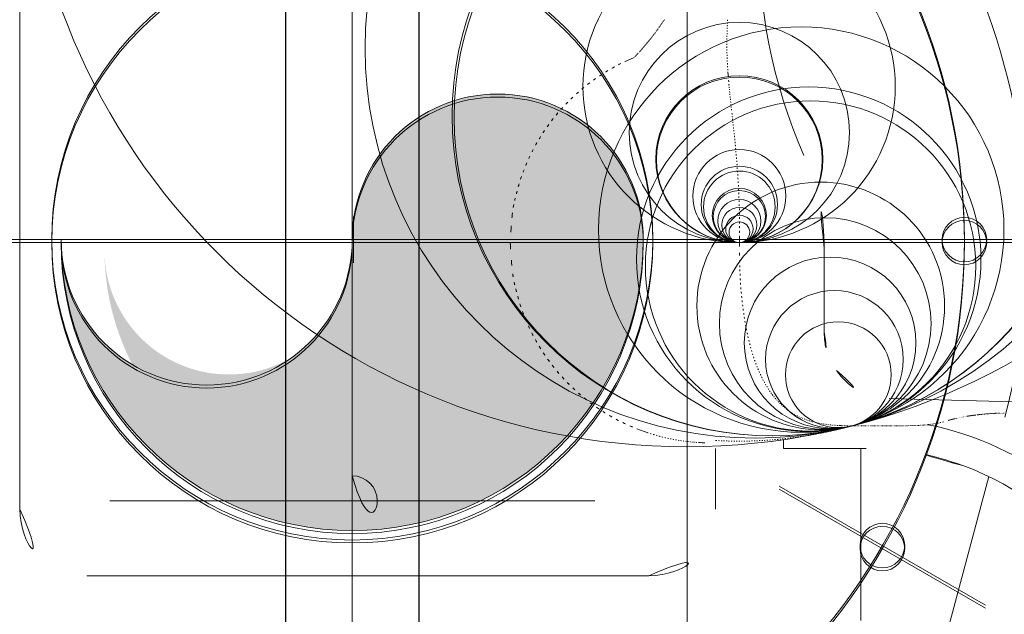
# Model space of a CAD drawing. Header units: millimetres. Extents: x 6612728327 to 6612744462, y 5733542327 to 5733552841.
# Tile 52 of 123: x 6612737365 to 6612737410, y 5733544356 to 5733544382. Entities that reach past the tile are written whole.
import ezdxf

# ---------------------------------------------------------------- set-up
doc = ezdxf.new("R2010")
doc.units = ezdxf.units.MM
doc.header["$MEASUREMENT"] = 0
doc.layers.add('_ATECHN-MEBLE', color=7, linetype='Continuous')
doc.layers.add('EQUIPMENT', color=7, linetype='Continuous')

msp = doc.modelspace()

# ---------------------------------------------------------------- hatches: boundary and pattern name
at = {"layer": '_ATECHN-MEBLE', "linetype": 'Continuous', "lineweight": 40}
for points in [[(6612737380.235228, 5733544372.351649, -1), (6612737367.160073, 5733544372.351649, 1), (6612737393.310383, 5733544372.351649, 1)], [(6612737380.285228, 5733544371.877675, -1), (6612737369.10597, 5733544371.877675, 1), (6612737391.464485, 5733544371.877675, 1)]]:
    msp.add_hatch(color=7, dxfattribs=at).paths.add_polyline_path(points)

# ---------------------------------------------------------------- linework, layer by layer
at = {"layer": '_ATECHN-MEBLE', "color": 7, "lineweight": 18}
for p, q in [((6612737380.235228, 5733544212.248565), (6612737380.235228, 5733544708.737792)), ((6612737380.235228, 5733544194.921864), (6612737380.235228, 5733544436.041967)), ((6612737380.235228, 5733544194.788548), (6612737380.235228, 5733544435.908651)), ((6612737380.235228, 5733544254.158695), (6612737380.235228, 5733544422.35165)), ((6612737380.235228, 5733544254.025379), (6612737380.235228, 5733544422.218333)), ((6612737395.285228, 5733544412.35165), (6612737395.285228, 5733544342.351649)), ((6612737365.309525, 5733544360.242071), (6612737365.309525, 5733544384.194063)), ((6612737392.899905, 5733544380.533813), (6612737392.598391, 5733544380.40272)), ((6612737397.121069, 5733544379.748849), (6612737397.110466, 5733544379.881844)), ((6612737380.235228, 5733544370.081339), (6612737380.235228, 5733544374.621961)), ((6612737380.235228, 5733544370.081339), (6612737380.235228, 5733544374.621961)), ((6612737380.235228, 5733544369.948023), (6612737380.235228, 5733544374.488645)), ((6612737380.235228, 5733544369.948023), (6612737380.235228, 5733544374.488645)), ((6612737380.285228, 5733544371.309106), (6612737380.285228, 5733544373.394194)), ((6612737263.523328, 5733544372.351649), (6612737496.947128, 5733544372.351649)), ((6612737263.523328, 5733544372.218333), (6612737496.947128, 5733544372.218333)), ((6612737303.182075, 5733544372.351649), (6612737457.288382, 5733544372.351649)), ((6612737303.182075, 5733544372.218333), (6612737457.288382, 5733544372.218333)), ((6612737377.964917, 5733544372.351649), (6612737382.505539, 5733544372.351649)), ((6612737377.964917, 5733544372.351649), (6612737382.505539, 5733544372.351649)), ((6612737377.964917, 5733544372.218333), (6612737382.505539, 5733544372.218333)), ((6612737377.964917, 5733544372.218333), (6612737382.505539, 5733544372.218333)), ((6612737379.242684, 5733544372.351649), (6612737381.327772, 5733544372.351649)), ((6612737397.624422, 5733544372.214787), (6612737397.624786, 5733544372.214787)), ((6612737397.632473, 5733544372.214894), (6612737397.635415, 5733544372.440039)), ((6612737401.435106, 5733544368.204129), (6612737401.435188, 5733544371.967329)), ((6612737404.356617, 5733544365.205158), (6612737404.357779, 5733544365.205127)), ((6612737404.357779, 5733544365.205127), (6612737415.138031, 5733544364.922914)), ((6612737393.343833, 5733544363.726563), (6612737393.022005, 5733544363.847038)), ((6612737402.179253, 5733544363.989677), (6612737402.099943, 5733544363.993975)), ((6612737402.661103, 5733544363.973466), (6612737402.553612, 5733544363.946379)), ((6612737402.661103, 5733544363.973466), (6612737402.643943, 5733544363.973957)), ((6612737402.653516, 5733544363.973619), (6612737402.65398, 5733544363.973738)), ((6612737402.66096, 5733544363.975522), (6612737402.72358, 5733544363.975441)), ((6612737404.654496, 5733544363.986933), (6612737404.711845, 5733544363.986966)), ((6612737393.343833, 5733544363.726563), (6612737393.47944, 5733544363.680067)), ((6612737399.615217, 5733544362.960178), (6612737399.615217, 5733544363.362767)), ((6612737396.559468, 5733544362.960175), (6612737396.559469, 5733544360.242073)), ((6612737403.315207, 5733544362.960178), (6612737399.615217, 5733544362.960178)), ((6612737403.085228, 5733544355.230942), (6612737403.085228, 5733544362.960178)), ((6612737395.235228, 5733544310.855398), (6612737408.838958, 5733544361.701509)), ((6612737399.420713, 5733544361.274904), (6612737408.68199, 5733544355.927904)), ((6612737399.420713, 5733544361.141588), (6612737408.68199, 5733544355.794588)), ((6612737369.34451, 5733544360.613686), (6612737391.125946, 5733544360.613686)), ((6612737368.309525, 5733544357.242071), (6612737393.559469, 5733544357.242071))]:
    msp.add_line(p, q, dxfattribs=at)
at = {"layer": '_ATECHN-MEBLE', "color": 7, "lineweight": 18, "flags": 128}
msp.add_lwpolyline([(6612737380.235228, 5733544361.738935, -1), (6612737380.235228, 5733544359.488436, -1)], format="xyb", close=True, dxfattribs=at)
at = {"layer": '_ATECHN-MEBLE', "color": 7, "lineweight": 18}
for centre, radius in [((6612737395.256276, 5733544392.914816), 29.871594), ((6612737380.235228, 5733544372.351649), 27.5), ((6612737380.235228, 5733544372.218333), 27.5), ((6612737398.330645, 5733544380.948118), 17.516301), ((6612737399.09782, 5733544377.903115), 14.376155), ((6612737399.119619, 5733544377.83729), 14.306983), ((6612737397.614131, 5733544379.228403), 7.013627), ((6612737380.235228, 5733544372.351649), 13.5), ((6612737380.235228, 5733544372.218333), 13.5), ((6612737400.405079, 5733544372.797883), 9.106211), ((6612737397.625598, 5733544377.160858), 4.94607), ((6612737397.625395, 5733544375.96438), 3.749593), ((6612737397.625463, 5733544375.934813), 3.720025), ((6612737400.740577, 5733544371.471081), 7.737653), ((6612737400.82279, 5733544371.162778), 7.418594), ((6612737397.625466, 5733544374.305363), 2.090575), ((6612737397.62557, 5733544373.929061), 1.714273), ((6612737397.625562, 5733544373.822235), 1.607448), ((6612737401.280773, 5733544369.366725), 5.56507), ((6612737397.62414, 5733544373.431346), 1.216563), ((6612737397.625801, 5733544373.3851), 1.170312), ((6612737397.626119, 5733544373.183931), 0.969144), ((6612737397.626238, 5733544373.006141), 0.791353), ((6612737401.481724, 5733544368.579533), 4.752633), ((6612737397.626633, 5733544372.828794), 0.614006), ((6612737397.627144, 5733544372.678751), 0.463962), ((6612737407.735229, 5733544372.351649), 1), ((6612737407.735229, 5733544372.218333), 1), ((6612737401.70134, 5733544367.710244), 3.856035), ((6612737401.893669, 5733544366.96834), 3.089611), ((6612737402.06934, 5733544366.275419), 2.374771), ((6612737404.050926, 5733544358.601649), 1), ((6612737404.050926, 5733544358.468333), 1)]:
    msp.add_circle(centre, radius, dxfattribs=at)
for centre, radius, start, end in [((6612737380.235228, 5733544372.218333), 30.35, 345.0215939, 138.8411125), ((6612737422.192183, 5733544385.695393), 23.682323, 153.1241169, 203.8139129), ((6612737383.156608, 5733544389.620838), 13.336598, 324.3198474, 324.496051), ((6612737383.041669, 5733544389.702109), 13.477366, 324.4987823, 324.6735892), ((6612737382.924028, 5733544389.786298), 13.622026, 324.6708581, 324.8441423), ((6612737382.791457, 5733544389.879408), 13.784028, 324.8449037, 325.016664), ((6612737382.648343, 5733544389.980381), 13.959175, 325.0139334, 325.1838579), ((6612737382.476274, 5733544390.099653), 14.168539, 325.185067, 325.3531592), ((6612737382.31614, 5733544390.211595), 14.363918, 325.34877, 325.5145814), ((6612737382.145243, 5733544390.328621), 14.571044, 325.5157916, 325.6796328), ((6612737381.982652, 5733544390.440655), 14.768494, 325.6761441, 325.8381578), ((6612737381.804642, 5733544390.560798), 14.983253, 325.8401278, 326.000317), ((6612737381.640885, 5733544390.672709), 15.181593, 325.9956183, 326.1538375), ((6612737381.467667, 5733544390.787877), 15.389603, 326.1565658, 326.3129634), ((6612737431.644615, 5733544380.626263), 34.586263, 177.749836, 177.9516077), ((6612737442.921414, 5733544380.217243), 45.870438, 177.6393739, 177.7924877), ((6612737461.511481, 5733544379.503546), 64.474148, 177.57647707, 177.68639331), ((6612737384.348766, 5733544388.72993), 11.848216, 321.9116107, 322.10508), ((6612737384.27485, 5733544388.788771), 11.942688, 322.1003836, 322.292415), ((6612737384.189479, 5733544388.853609), 12.049885, 322.2966798, 322.4876115), ((6612737384.10771, 5733544388.917594), 12.153709, 322.4829138, 322.6727469), ((6612737384.023419, 5733544388.980886), 12.259114, 322.6762447, 322.8649806), ((6612737383.941908, 5733544389.043718), 12.362028, 322.8610475, 323.0483584), ((6612737383.857328, 5733544389.106268), 12.467219, 323.0518556, 323.2384017), ((6612737383.773991, 5733544389.169765), 12.571986, 323.2337024, 323.4183907), ((6612737383.685485, 5733544389.234488), 12.68163, 323.422326, 323.6056), ((6612737383.591727, 5733544389.304726), 12.798775, 323.6016642, 323.7838512), ((6612737383.482905, 5733544389.383373), 12.93304, 323.7876696, 323.9683281), ((6612737383.377539, 5733544389.461335), 13.064108, 323.9640697, 324.1428811), ((6612737383.264888, 5733544389.541868), 13.202583, 324.1463757, 324.3241039), ((6612737415.425188, 5733544381.068609), 18.360774, 178.6502362, 179.0256908), ((6612737417.829326, 5733544381.024085), 20.765297, 178.3523274, 178.6841173), ((6612737420.750632, 5733544380.959772), 23.687253, 178.1085053, 178.3998929), ((6612737425.425749, 5733544380.824821), 28.364283, 177.9034755, 178.1478798), ((6612737385.027433, 5733544388.178728), 10.973844, 318.9085012, 319.1114379), ((6612737385.005628, 5733544388.196514), 11.001972, 319.1157048, 319.3183392), ((6612737384.979259, 5733544388.219759), 11.037121, 319.3160275, 319.5183065), ((6612737384.951454, 5733544388.242267), 11.072882, 319.5233442, 319.7256833), ((6612737384.920832, 5733544388.269127), 11.113609, 319.7218326, 319.923818), ((6612737384.890228, 5733544388.293687), 11.152838, 319.9280856, 320.1297846), ((6612737384.853292, 5733544388.32551), 11.201588, 320.125517, 320.3265166), ((6612737384.81214, 5733544388.358581), 11.254375, 320.3307842, 320.5310137), ((6612737384.763503, 5733544388.399405), 11.317871, 320.5279371, 320.7274707), ((6612737384.707084, 5733544388.444508), 11.390098, 320.7317382, 320.9302343), ((6612737384.651107, 5733544388.490795), 11.462731, 320.92708, 321.1248884), ((6612737384.594012, 5733544388.536103), 11.535616, 321.1276189, 321.3246606), ((6612737384.536412, 5733544388.583055), 11.609925, 321.3215033, 321.5175204), ((6612737384.477012, 5733544388.628979), 11.685001, 321.5225547, 321.7178048), ((6612737384.41497, 5733544388.679159), 11.76479, 321.7131098, 321.907682), ((6612737412.777024, 5733544381.077613), 15.712659, 179.773784, 180.2163806), ((6612737412.243626, 5733544381.073935), 15.179251, 180.2103701, 180.6710157), ((6612737413.335916, 5733544381.082736), 16.271527, 179.3743402, 179.8000117), ((6612737414.16402, 5733544381.077682), 17.099638, 178.9841599, 179.3874593), ((6612737385.105191, 5733544388.115417), 10.873743, 315.8589376, 316.0591161), ((6612737385.112545, 5733544388.108908), 10.86393, 316.0567982, 316.2573558), ((6612737385.123789, 5733544388.096912), 10.847514, 316.2623859, 316.4633537), ((6612737385.129159, 5733544388.092263), 10.840418, 316.4618087, 316.663193), ((6612737385.135721, 5733544388.084515), 10.830328, 316.6689749, 316.8711544), ((6612737385.136923, 5733544388.084428), 10.829391, 316.8668939, 317.0691002), ((6612737385.13992, 5733544388.080043), 10.824211, 317.0752782, 317.2778853), ((6612737385.136731, 5733544388.083801), 10.829103, 317.2747968, 317.4778049), ((6612737385.134446, 5733544388.08437), 10.831171, 317.4836117, 317.6870557), ((6612737385.124881, 5733544388.094094), 10.844791, 317.6831962, 317.8862726), ((6612737385.114137, 5733544388.102264), 10.85824, 317.8920803, 318.0956013), ((6612737385.100483, 5733544388.115213), 10.877051, 318.0928798, 318.2960352), ((6612737385.089098, 5733544388.124307), 10.8916, 318.3003005, 318.5035002), ((6612737385.070885, 5733544388.14109), 10.916362, 318.5011862, 318.7040227), ((6612737385.05044, 5733544388.157727), 10.942702, 318.7094706, 318.9123559), ((6612737412.127209, 5733544381.067518), 15.062768, 180.6518862, 181.1191251), ((6612737412.262991, 5733544381.07289), 15.198629, 181.1295157, 181.5962837), ((6612737412.498529, 5733544381.078031), 15.434219, 181.5908217, 182.0544186), ((6612737396.36915, 5733544372.148357), 9.074887, 118.7086227, 120.7924563), ((6612737396.355896, 5733544372.183224), 9.037941, 116.6525334, 118.7411553), ((6612737396.337631, 5733544372.202337), 9.012669, 114.5121943, 116.6031721), ((6612737385.093527, 5733544388.128334), 10.891109, 315.7878412, 315.8527564), ((6612737412.772175, 5733544381.092304), 15.708202, 182.0708201, 182.530187), ((6612737413.08725, 5733544381.105386), 16.023546, 182.5274335, 182.9825753), ((6612737413.394156, 5733544381.125728), 16.331095, 182.9979111, 183.4488588), ((6612737413.935302, 5733544381.158432), 16.873229, 183.4494043, 183.8912758), ((6612737396.361879, 5733544372.167201), 9.054773, 122.9033539, 124.9912144), ((6612737396.367769, 5733544372.16838), 9.056985, 120.8498061, 122.9385162), ((6612737414.635691, 5733544381.213136), 17.575717, 183.9142835, 184.3443503), ((6612737439.613628, 5733544382.717438), 42.590929, 183.9958823, 184.3153079), ((6612737396.349159, 5733544372.189588), 9.028936, 127.0960052, 129.1824124), ((6612737396.367735, 5733544372.173579), 9.05291, 125.0448867, 127.1287898), ((6612737413.969555, 5733544380.709963), 16.868656, 184.070395, 184.69131), ((6612737420.184535, 5733544381.228975), 23.105265, 184.7137721, 185.0132188), ((6612737386.772805, 5733544372.351649), 6.537577, 0, 180), ((6612737396.363264, 5733544372.176859), 9.04753, 131.2812258, 133.3607746), ((6612737396.362614, 5733544372.185474), 9.040627, 129.2321616, 131.3141737), ((6612737615.698235, 5733544399.76949), 219.495579, 185.374747, 185.39948356), ((6612737434.467861, 5733544382.638135), 37.457309, 185.3978002, 185.5608569), ((6612737428.567484, 5733544382.012224), 31.524089, 185.4680997, 185.6761766), ((6612737444.231021, 5733544383.597415), 47.267618, 185.7102125, 185.8474978), ((6612737463.280537, 5733544385.611142), 66.4232, 185.90132445, 185.99859527), ((6612737386.772805, 5733544372.218333), 6.537577, 0, 180), ((6612737396.361786, 5733544372.183582), 9.041449, 135.4636543, 137.5443326), ((6612737396.367378, 5733544372.184911), 9.044504, 133.4148891, 135.494563), ((6612737470.868909, 5733544386.43716), 74.056351, 186.02056066, 186.1090227), ((6612737486.745144, 5733544388.151596), 90.02488, 186.11891864, 186.19253638), ((6612737534.362083, 5733544393.376174), 137.927562, 186.21673306, 186.2651267), ((6612737396.368353, 5733544372.182803), 9.046646, 139.6489319, 141.7310321), ((6612737396.368107, 5733544372.18939), 9.042195, 137.5984744, 139.6799279), ((6612737630.038858, 5733544403.968786), 234.188895, 186.28654815, 186.31569307), ((6612738075.642246, 5733544453.522479), 682.539125, 186.335485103, 186.345381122), ((6612736296.402127, 5733544255.330097), 1107.705464, 6.356363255, 6.362397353), ((6612737108.59024, 5733544345.717331), 290.503315, 6.34978607, 6.3739831), ((6612737396.372323, 5733544372.18555), 9.047913, 143.8443937, 145.9310578), ((6612737396.376946, 5733544372.18724), 9.05065, 141.7866726, 143.869863), ((6612737217.982568, 5733544357.837948), 180.441576, 6.32667526, 6.36625925), ((6612737269.636997, 5733544363.532196), 128.474249, 6.28600502, 6.34151926), ((6612737294.109662, 5733544366.198235), 103.856816, 6.23212022, 6.30193527), ((6612737311.911103, 5733544368.122384), 85.9517, 6.1601323, 6.24533467), ((6612737396.364044, 5733544372.202147), 9.031762, 145.989255, 148.0843927), ((6612737322.168732, 5733544369.209194), 75.636679, 6.07716159, 6.1755195), ((6612737330.739313, 5733544370.108904), 67.019014, 5.9765729, 6.0881442), ((6612737335.961145, 5733544370.640508), 61.770215, 5.86728908, 5.99032971), ((6612737396.440058, 5733544372.160651), 9.118585, 150.1946639, 152.2785387), ((6612737396.385916, 5733544372.181483), 9.061254, 148.0463394, 150.1386144), ((6612737340.600311, 5733544371.109061), 57.107455, 5.7409317, 5.8754982), ((6612737343.756157, 5733544371.414337), 53.936902, 5.6097357, 5.7536002), ((6612737346.98672, 5733544371.725542), 50.69139, 5.4609245, 5.6163147), ((6612737396.387215, 5733544372.189317), 9.058472, 152.283425, 154.3899693), ((6612737349.017963, 5733544371.909448), 48.651866, 5.3089026, 5.472995), ((6612737351.080361, 5733544372.097016), 46.58096, 5.1404571, 5.3138498), ((6612737352.440938, 5733544372.210378), 45.215699, 4.9704271, 5.1519836), ((6612737354.016046, 5733544372.344668), 43.63488, 4.7834263, 4.9736933), ((6612737391.435103, 5733544371.967328), 10.000085, 0, 24.6197772), ((6612737396.465488, 5733544372.150613), 9.145196, 156.480911, 158.5766571), ((6612737396.246104, 5733544372.268127), 8.897166, 154.4547373, 156.6113496), ((6612737355.04359, 5733544372.422136), 42.604456, 4.5964709, 4.794362), ((6612737356.320312, 5733544372.522249), 41.323818, 4.3925449, 4.6002835), ((6612737356.872787, 5733544372.557031), 40.770302, 4.1898341, 4.4035248), ((6612737396.984356, 5733544371.954566), 9.699824, 158.618161, 160.5847584), ((6612737357.466334, 5733544372.600171), 40.175189, 3.970149, 4.190379), ((6612737357.95227, 5733544372.626664), 39.688586, 3.7538117, 3.9805437), ((6612737395.059647, 5733544372.636665), 7.657337, 163.1402384, 165.7240167), ((6612737396.268188, 5733544372.254695), 8.924728, 160.8735208, 163.0436225), ((6612737358.941416, 5733544372.690136), 38.697406, 3.5194816, 3.7560285), ((6612737359.328555, 5733544372.705876), 38.310032, 3.2884902, 3.5315472), ((6612737359.84338, 5733544372.734653), 37.794404, 3.0389505, 3.2895813), ((6612737396.737879, 5733544372.041736), 9.431854, 164.7351528, 166.7059158), ((6612737359.94407, 5733544372.733287), 37.693929, 2.7921965, 3.0488011), ((6612737360.28583, 5733544372.749788), 37.35177, 2.5285252, 2.7927423), ((6612737360.66567, 5733544372.759017), 36.971893, 2.2676788, 2.5400128), ((6612737395.172296, 5733544372.544798), 7.802944, 169.8147946, 172.5780622), ((6612737411.661533, 5733544368.458832), 24.77954, 166.5784186, 167.2571786), ((6612737361.704148, 5733544372.79696), 35.932728, 1.9860629, 2.2725927), ((6612737361.910304, 5733544372.795004), 35.726765, 1.7067082, 2.0008262), ((6612737394.332408, 5733544372.633204), 6.958704, 172.4066565, 177.1853738), ((6612737362.109667, 5733544372.800279), 35.527334, 1.4044289, 1.7078005), ((6612737362.060946, 5733544372.791658), 35.576251, 1.1071062, 1.4164463), ((6612737362.440726, 5733544372.798285), 35.196414, 0.7868604, 1.1081988), ((6612737363.16991, 5733544372.797436), 34.467312, 0.4693762, 0.8054443), ((6612737364.841038, 5733544372.803245), 32.796194, 0.1207583, 0.4830361), ((6612737406.014685, 5733544371.434009), 18.696193, 175.272524, 177.6060033), ((6612737358.861901, 5733544372.83033), 38.775478, 359.4235207, 359.74701), ((6612737363.245927, 5733544372.791148), 34.391328, 359.7803409, 0.1355115), ((6612737380.235228, 5733544372.351649), 13.075155, 180, 0), ((6612737380.235228, 5733544372.218333), 13.075155, 180, 0), ((6612737373.697651, 5733544372.351649), 6.537577, 180, 0), ((6612737373.697651, 5733544372.218333), 6.537577, 180, 0), ((6612737406.009434, 5733544373.031087), 18.692442, 182.5022747, 184.9407949), ((6612737442.867817, 5733544371.897878), 45.235115, 179.5983815, 180.1753997), ((6612737414.706226, 5733544371.67329), 17.073529, 179.7114908, 180.881404), ((6612737394.335587, 5733544371.778201), 6.958301, 182.9415642, 187.9358324), ((6612737416.333254, 5733544371.682056), 18.700506, 180.8316695, 181.5290549), ((6612737450.338819, 5733544373.151417), 52.736159, 182.1391561, 182.3327376), ((6612737419.436038, 5733544371.879797), 21.807233, 182.2988434, 182.8140805), ((6612737395.180086, 5733544371.87148), 7.807629, 187.758177, 190.644125), ((6612737411.558938, 5733544376.121885), 24.716601, 193.3154223, 194.0268342), ((6612737415.111961, 5733544371.589302), 17.474282, 182.5586211, 183.2408737), ((6612737417.222814, 5733544371.712535), 19.588726, 183.2518154, 183.8441701), ((6612737418.183273, 5733544371.798625), 20.552807, 183.9038885, 184.4561193), ((6612737396.722141, 5733544372.392223), 9.418248, 193.8911284, 195.9541024), ((6612737416.510441, 5733544371.667669), 18.874858, 184.454485, 185.0543296), ((6612737415.515486, 5733544371.564083), 17.874652, 185.0044141, 185.6355078), ((6612737395.072765, 5733544371.777251), 7.664608, 194.9230049, 197.621415), ((6612737415.197316, 5733544371.533504), 17.555017, 185.6382804, 186.2733336), ((6612737414.651479, 5733544371.468063), 17.005298, 186.2552307, 186.903189), ((6612737396.291423, 5733544372.181628), 8.948514, 197.7268317, 199.9904358), ((6612737396.980999, 5733544372.486592), 9.700931, 200.2907039, 202.3461935), ((6612737413.865182, 5733544371.371901), 16.213144, 186.8998686, 187.5713174), ((6612737413.17766, 5733544371.271531), 15.518393, 187.538784, 188.2316417), ((6612737412.610706, 5733544371.189322), 14.945511, 188.2311009, 188.9405839), ((6612737396.456665, 5733544372.278223), 9.136753, 202.3875951, 204.5764998), ((6612737411.98515, 5733544371.083537), 14.311117, 188.9112964, 189.6415326), ((6612737411.330832, 5733544370.971341), 13.647251, 189.6371315, 190.3906673), ((6612737396.246613, 5733544372.159442), 8.896352, 204.4437287, 206.6923651), ((6612737410.69042, 5733544370.845671), 12.994677, 190.3550876, 191.1337597), ((6612737410.092286, 5733544370.726911), 12.384868, 191.1292596, 191.9323341), ((6612737409.505725, 5733544370.595082), 11.783727, 191.8949337, 192.7237367), ((6612737404.435097, 5733544368.204126), 2.999991, 180, 215.3201869), ((6612737396.383317, 5733544372.240242), 9.054791, 206.7607868, 208.9592862), ((6612737396.433494, 5733544372.268678), 9.112461, 208.963213, 211.1388068), ((6612737408.967427, 5733544370.472638), 11.23168, 192.7193524, 193.5733283), ((6612737408.410305, 5733544370.330523), 10.656768, 193.5334363, 194.4163279), ((6612737396.382526, 5733544372.248653), 9.058487, 211.1973746, 213.3815146), ((6612737407.868528, 5733544370.189795), 10.097014, 194.4083748, 195.3214451), ((6612737407.352133, 5733544370.040513), 9.559529, 195.2766364, 196.2219776), ((6612737406.895486, 5733544369.906634), 9.083663, 196.2157483, 197.1900653), ((6612737396.363472, 5733544372.228748), 9.031627, 213.3424132, 215.5294203), ((6612737396.370569, 5733544372.245479), 9.04713, 215.5897636, 217.7687848), ((6612737406.437446, 5733544369.757699), 8.602069, 197.1439068, 198.1512248), ((6612737406.013643, 5733544369.617702), 8.155744, 198.1443133, 199.1836752), ((6612737405.593775, 5733544369.464499), 7.708851, 199.1333904, 200.2098015), ((6612737396.375296, 5733544372.243624), 9.049731, 217.7411328, 219.9171593), ((6612737396.365858, 5733544372.247579), 9.045035, 219.9741779, 222.1493066), ((6612737405.209311, 5733544369.321738), 7.298739, 200.2004646, 201.311419), ((6612737404.842347, 5733544369.171738), 6.902356, 201.2584556, 202.4069731), ((6612737404.524118, 5733544369.039743), 6.55784, 202.4010884, 203.5817267), ((6612737404.205648, 5733544368.894457), 6.207845, 203.5286317, 204.7488843), ((6612737404.435097, 5733544368.204126), 2.999994, 215.3201869, 268.5010163), ((6612737396.367388, 5733544372.242034), 9.042449, 222.1168145, 224.2913737), ((6612737403.915529, 5733544368.759903), 5.888044, 204.7417859, 205.9978719), ((6612737403.637601, 5733544368.618175), 5.576116, 205.9406886, 207.2373115), ((6612737403.397447, 5733544368.494064), 5.305788, 207.2324246, 208.5636239), ((6612737403.166022, 5733544368.362386), 5.039574, 208.5068894, 209.8765673), ((6612737396.361532, 5733544372.248757), 9.042957, 224.3477894, 226.5221027), ((6612737396.365456, 5733544372.245306), 9.043154, 226.4888657, 228.6630029), ((6612737402.967491, 5733544368.248275), 4.810585, 209.8758213, 211.2780608), ((6612737402.77317, 5733544368.124973), 4.580492, 211.2216455, 212.6622102), ((6612737402.604005, 5733544368.016659), 4.379621, 212.6634251, 214.1354725), ((6612737402.445097, 5733544367.903985), 4.184866, 214.0792452, 215.5870322), ((6612737396.357716, 5733544372.249559), 9.04124, 228.7175925, 230.8937102), ((6612737396.363748, 5733544372.248296), 9.044066, 230.8591476, 233.0366649), ((6612737402.315601, 5733544367.812023), 4.02604, 215.5952264, 217.1280244), ((6612737402.190727, 5733544367.713165), 3.86681, 217.0768808, 218.6403516), ((6612737402.087549, 5733544367.63188), 3.735464, 218.6547735, 220.2394065), ((6612737401.989798, 5733544367.54525), 3.604884, 220.1921108, 221.8022526), ((6612737401.912383, 5733544367.477713), 3.502158, 221.8227632, 223.4481261), ((6612737401.84067, 5733544367.40647), 3.401102, 223.4079371, 225.0513877), ((6612737396.351541, 5733544372.245817), 9.034749, 233.0889027, 235.2722234), ((6612737396.370594, 5733544372.263695), 9.060298, 235.237665, 237.4176673), ((6612737396.366859, 5733544372.274902), 9.067735, 237.4754169, 239.6565211), ((6612737401.78826, 5733544367.356449), 3.328674, 225.0815248, 226.7300638), ((6612737401.738968, 5733544367.301421), 3.254821, 226.6979744, 228.3567953), ((6612737401.704676, 5733544367.26613), 3.205662, 228.3955021, 230.0521975), ((6612737401.67378, 5733544367.227105), 3.155907, 230.0273616, 231.685549), ((6612737401.657057, 5733544367.210203), 3.132278, 231.7337634, 233.3805808), ((6612737401.642832, 5733544367.189697), 3.107334, 233.365279, 235.0033243), ((6612737401.64079, 5733544367.192182), 3.1082, 235.0606223, 236.6777443), ((6612737396.359674, 5733544372.250896), 9.043389, 239.6188421, 241.8048273), ((6612737396.358606, 5733544372.268768), 9.058642, 241.8642254, 244.0417156), ((6612737401.640312, 5733544367.190981), 3.106934, 236.6733476, 238.2728647), ((6612737401.650197, 5733544367.213682), 3.131444, 238.3376211, 239.9077731), ((6612737401.660692, 5733544367.23221), 3.152736, 239.9114316, 241.4569158), ((6612737401.679979, 5733544367.275929), 3.200361, 241.5278235, 243.0363874), ((6612737401.70008, 5733544367.316941), 3.246028, 243.0481183, 244.524392), ((6612737401.72859, 5733544367.387123), 3.321652, 244.6013758, 246.0331836), ((6612737401.756389, 5733544367.452494), 3.392679, 246.0529899, 247.4462934), ((6612737401.790765, 5733544367.5479), 3.493977, 247.5261543, 248.8716319), ((6612737401.82403, 5733544367.63824), 3.590234, 248.8961899, 250.1995196), ((6612737401.86306, 5733544367.762134), 3.720028, 250.2802358, 251.5327392), ((6612737401.901703, 5733544367.884004), 3.847864, 251.5621137, 252.7686359), ((6612737401.946875, 5733544368.04912), 4.018954, 252.8505498, 254.0021402), ((6612737401.988831, 5733544368.204222), 4.179613, 254.0350145, 255.1398227), ((6612737404.369043, 5733544373.396312), 9.545609, 284.4265339, 285.3191927), ((6612737409.642981, 5733544354.917829), 9.672282, 105.7588059, 106.0467964), ((6612737408.26803, 5733544359.841038), 4.56072, 105.4432672, 105.9319609), ((6612737408.639619, 5733544358.485826), 5.965949, 105.1492554, 105.4172935), ((6612737410.649993, 5733544350.846601), 13.865191, 104.8194888, 104.9184996), ((6612737408.936193, 5733544357.331244), 7.157903, 104.6217475, 104.8347295), ((6612737408.678698, 5733544358.355598), 6.101731, 104.4417748, 104.7098828), ((6612737408.826001, 5733544357.782846), 6.693121, 104.1958033, 104.4400511), ((6612737408.936295, 5733544357.338514), 7.150934, 103.9502347, 104.1795032), ((6612737408.960579, 5733544357.234284), 7.257944, 103.7099649, 103.9379095), ((6612737409.010843, 5733544357.028996), 7.469297, 103.4867857, 103.7110265), ((6612737409.100142, 5733544356.64873), 7.859902, 103.258698, 103.4732688), ((6612737409.156841, 5733544356.405673), 8.109484, 103.04491, 103.2548497), ((6612737409.166604, 5733544356.359473), 8.156695, 102.8285824, 103.0388079), ((6612737409.177462, 5733544356.313856), 8.203585, 102.6212641, 102.8313676), ((6612737409.183063, 5733544356.285566), 8.232415, 102.4052946, 102.6162265), ((6612737409.17989, 5733544356.302567), 8.21513, 102.1971488, 102.4091476), ((6612737409.161115, 5733544356.387276), 8.128367, 101.9792748, 102.1938289), ((6612737409.16745, 5733544356.360507), 8.155868, 101.7693365, 101.9837778), ((6612737409.204271, 5733544356.177444), 8.342593, 101.5511518, 101.7604433), ((6612737409.239598, 5733544356.003613), 8.519976, 101.3448668, 101.5500811), ((6612737409.280729, 5733544355.790348), 8.737165, 101.1348319, 101.3342579), ((6612737409.310548, 5733544355.638244), 8.892165, 100.9377612, 101.1337597), ((6612737409.330056, 5733544355.530803), 9.001356, 100.7358611, 100.9299394), ((6612737409.345662, 5733544355.44925), 9.084388, 100.5445682, 100.736398), ((6612737409.359951, 5733544355.366637), 9.168221, 100.3479035, 100.5379219), ((6612737409.368891, 5733544355.318588), 9.217094, 100.1596933, 100.348441), ((6612737409.374513, 5733544355.281744), 9.254352, 99.9660078, 100.1535842), ((6612737409.377364, 5733544355.267756), 9.268622, 99.7813115, 99.9681605), ((6612737409.38136, 5733544355.238514), 9.298119, 99.5895222, 99.7752027), ((6612737409.389593, 5733544355.191355), 9.34599, 99.4066278, 99.5911385), ((6612737409.411163, 5733544355.053856), 9.485166, 99.218432, 99.3994413), ((6612737409.433791, 5733544354.913853), 9.626986, 99.0402064, 99.2178926), ((6612737409.461631, 5733544354.730006), 9.812923, 98.8582042, 99.0324799), ((6612737409.484944, 5733544354.579694), 9.965032, 98.6867972, 98.8576643), ((6612737409.503152, 5733544354.452452), 10.093565, 98.5110692, 98.6796103), ((6612737409.514013, 5733544354.380573), 10.16626, 98.3442304, 98.5116096), ((6612737409.522354, 5733544354.316248), 10.231115, 98.1725261, 98.3382041), ((6612737409.52622, 5733544354.291315), 10.256344, 98.0097086, 98.1742264), ((6612737409.533017, 5733544354.235446), 10.312615, 97.8414796, 98.0042216), ((6612737409.537195, 5733544354.206713), 10.34165, 97.6809778, 97.8425622), ((6612737409.543474, 5733544354.152407), 10.396308, 97.5156028, 97.6754896), ((6612737409.551435, 5733544354.093043), 10.456202, 97.3580258, 97.5161445), ((6612737409.566231, 5733544353.96945), 10.580673, 97.1965859, 97.3519248), ((6612737409.577497, 5733544353.880129), 10.670702, 97.0430089, 97.1965859), ((6612737409.591906, 5733544353.753835), 10.797809, 96.8861102, 97.0369097), ((6612737409.602082, 5733544353.669613), 10.882644, 96.7375451, 96.8861102), ((6612737409.61489, 5733544353.55041), 11.002526, 96.585118, 96.7309052), ((6612737409.623671, 5733544353.475705), 11.077746, 96.4415651, 96.5856608), ((6612737409.635197, 5733544353.362416), 11.191612, 96.2931255, 96.4349882), ((6612737409.642557, 5733544353.296137), 11.258299, 96.1535545, 96.2936686), ((6612737409.652785, 5733544353.190874), 11.364052, 96.0101214, 96.1480047), ((6612737409.658758, 5733544353.133985), 11.421254, 95.8738676, 96.0101214), ((6612737409.667665, 5733544353.037077), 11.518564, 95.7348966, 95.8689197), ((6612737409.672367, 5733544352.991158), 11.564723, 95.6031033, 95.7354403), ((6612737409.67992, 5733544352.902163), 11.654031, 95.4675037, 95.597612), ((6612737409.683285, 5733544352.86815), 11.68821, 95.3390792, 95.4680997), ((6612737409.689404, 5733544352.791218), 11.765377, 95.2073901, 95.334132), ((6612737409.69187, 5733544352.764582), 11.792127, 95.0823292, 95.2073901), ((6612737409.69832, 5733544352.680378), 11.876571, 94.9544986, 95.0773824), ((6612737409.701277, 5733544352.646867), 11.910212, 94.8332957, 94.9544986), ((6612737409.708433, 5733544352.549359), 12.007977, 94.7082815, 94.827805), ((6612737409.711916, 5733544352.507183), 12.050296, 94.5909805, 94.7088261), ((6612737409.719233, 5733544352.402332), 12.155396, 94.470368, 94.5854902), ((6612737409.722967, 5733544352.354733), 12.203142, 94.3563783, 94.470368), ((6612737409.730685, 5733544352.238897), 12.31923, 94.2396643, 94.3514747), ((6612737409.734996, 5733544352.180313), 12.377972, 94.1301144, 94.2396643), ((6612737409.743742, 5733544352.043634), 12.514926, 94.0172549, 94.1246251), ((6612737409.746604, 5733544352.002406), 12.556253, 93.9115578, 94.0172549), ((6612737409.751005, 5733544351.92318), 12.635596, 93.8030981, 93.9071594), ((6612737409.751469, 5733544351.916415), 12.642376, 93.7007085, 93.8030981), ((6612737409.755028, 5733544351.847615), 12.711262, 93.5961375, 93.6968916), ((6612737409.755165, 5733544351.844601), 12.71428, 93.4965083, 93.5955921), ((6612737409.759045, 5733544351.765534), 12.793435, 93.3946647, 93.4921118), ((6612737409.759436, 5733544351.759394), 12.799588, 93.2983409, 93.3946647), ((6612737409.763325, 5733544351.67483), 12.884234, 93.1998345, 93.2939768), ((6612737409.764002, 5733544351.662966), 12.896119, 93.1068138, 93.1998345), ((6612737409.768509, 5733544351.562653), 12.996529, 93.012127, 93.1029649), ((6612737409.769015, 5733544351.55119), 13.008002, 92.9224088, 93.0115813), ((6612737409.772932, 5733544351.456232), 13.103037, 92.8304799, 92.9180153), ((6612737409.772824, 5733544351.458363), 13.100903, 92.7446082, 92.8304799), ((6612737409.77562, 5733544351.380412), 13.178898, 92.6559812, 92.7402158), ((6612737409.776089, 5733544351.368364), 13.190955, 92.5728381, 92.6559812), ((6612737409.781258, 5733544351.234277), 13.325139, 92.4886035, 92.5690171), ((6612737409.782691, 5733544351.197848), 13.361595, 92.4087598, 92.4880576), ((6612737409.787394, 5733544351.063844), 13.495679, 92.327278, 92.4043924), ((6612737409.785953, 5733544351.096426), 13.463065, 92.25071, 92.326732), ((6612737409.784351, 5733544351.120114), 13.439333, 92.1730715, 92.2479801), ((6612737409.780828, 5733544351.21417), 13.345211, 92.0992547, 92.1736175), ((6612737409.780698, 5733544351.199264), 13.360103, 92.0237998, 92.0965245), ((6612737409.778109, 5733544351.272167), 13.287153, 91.9516216, 92.0237998), ((6612737409.778323, 5733544351.243431), 13.315879, 91.8778237, 91.9483451), ((6612737409.776482, 5733544351.300579), 13.258701, 91.8089405, 91.8783699), ((6612737409.777681, 5733544351.238942), 13.320346, 91.7378727, 91.8056464), ((6612737409.776439, 5733544351.276695), 13.282572, 91.6706282, 91.7373265), ((6612737409.778153, 5733544351.191137), 13.368144, 91.6028381, 91.6673511), ((6612737409.778354, 5733544351.180964), 13.37832, 91.5388868, 91.6022919), ((6612737409.782531, 5733544350.997574), 13.561756, 91.4743891, 91.5356095), ((6612737409.781034, 5733544351.045274), 13.514033, 91.4131689, 91.4732967), ((6612737409.779556, 5733544351.082922), 13.476359, 91.3514155, 91.4104376), ((6612737409.774996, 5733544351.27673), 13.282499, 91.2929267, 91.3514155), ((6612737409.771382, 5733544351.418706), 13.140477, 91.2333578, 91.2912879), ((6612737409.768232, 5733544351.563885), 12.995263, 91.1754162, 91.2328115), ((6612737409.76874, 5733544351.513118), 13.04603, 91.1174861, 91.173231), ((6612737409.768069, 5733544351.546896), 13.012245, 91.0622876, 91.1174861), ((6612737396.358291, 5733544372.25802), 9.04884, 244.0136152, 246.1897483), ((6612737396.346188, 5733544372.252081), 9.038525, 246.2445638, 248.4214133), ((6612737402.034241, 5733544368.398858), 4.37939, 255.2182793, 256.2702899), ((6612737402.078254, 5733544368.59024), 4.57575, 256.3035525, 257.3082085), ((6612737402.127443, 5733544368.838197), 4.82846, 257.3853732, 258.3355768), ((6612737402.1746, 5733544369.082367), 5.077122, 258.3719068, 259.2747462), ((6612737402.226717, 5733544369.395249), 5.394243, 259.349229, 260.198208), ((6612737402.274837, 5733544369.695283), 5.69809, 260.2347684, 261.0377703), ((6612737402.325787, 5733544370.065026), 6.071261, 261.106401, 261.8594655), ((6612737402.375149, 5733544370.438153), 6.447619, 261.8947802, 262.6034102), ((6612737402.430216, 5733544370.924636), 6.937147, 262.6701016, 263.3279905), ((6612737396.838433, 5733544385.820176), 22.605816, 282.1295237, 282.4108659), ((6612737402.478517, 5733544371.376585), 7.391649, 263.3631686, 263.9811269), ((6612737396.609553, 5733544386.843596), 23.654513, 282.4192229, 282.6874069), ((6612737402.526463, 5733544371.906293), 7.923468, 264.0376705, 264.6137264), ((6612737402.584146, 5733544372.572887), 8.592536, 264.6482552, 265.1787747), ((6612737396.248522, 5733544388.401361), 25.253537, 282.710343, 282.9603369), ((6612737402.664368, 5733544373.661323), 9.683869, 265.2472942, 265.7181345), ((6612737395.77274, 5733544390.437141), 27.344165, 282.9749171, 283.2054152), ((6612737402.686986, 5733544374.036777), 10.059964, 265.7493565, 266.2018088), ((6612737394.93397, 5733544393.940411), 30.946413, 283.2357642, 283.4390724), ((6612737402.658375, 5733544373.618057), 9.64027, 266.206752, 266.6792305), ((6612737393.669946, 5733544399.160733), 36.317568, 283.4642576, 283.6374707), ((6612737403.462452, 5733544390.151562), 26.193335, 267.1919497, 267.2778215), ((6612737402.694042, 5733544373.740475), 9.76428, 267.2078035, 267.3833945), ((6612737391.000541, 5733544410.018174), 47.498304, 283.6790846, 283.8112154), ((6612737402.744516, 5733544374.815618), 10.840606, 267.3762985, 267.4785713), ((6612737403.732441, 5733544398.543622), 34.589146, 267.5726556, 267.5977914), ((6612737402.842582, 5733544377.308886), 13.335773, 267.5939698, 267.6656245), ((6612737402.750299, 5733544374.878559), 10.903707, 267.6300702, 267.7235854), ((6612737402.835737, 5733544377.057414), 13.084236, 267.7284992, 267.805067), ((6612737402.891016, 5733544378.583645), 14.611465, 267.8176462, 267.8843438), ((6612737389.704396, 5733544415.195538), 52.835402, 283.8359974, 283.9552709), ((6612737402.867014, 5733544377.950399), 13.977764, 267.887074, 267.9576144), ((6612737402.865829, 5733544377.897307), 13.924664, 267.954884, 268.0254049), ((6612737402.889933, 5733544378.625538), 14.653292, 268.0297925, 268.0970368), ((6612737402.868695, 5733544377.981718), 14.009122, 268.0964907, 268.1670119), ((6612737402.810448, 5733544376.11942), 12.145914, 268.1604583, 268.2413565), ((6612737402.788195, 5733544375.333759), 11.359941, 268.2320718, 268.3189783), ((6612737390.799921, 5733544410.787935), 48.293692, 283.9547406, 284.0859403), ((6612737402.781668, 5733544375.106121), 11.13221, 268.3184321, 268.4069935), ((6612737402.821632, 5733544376.565833), 12.592468, 268.4097246, 268.4878926), ((6612737402.970174, 5733544382.463512), 18.492015, 268.5103022, 268.563329), ((6612737403.25938, 5733544394.457985), 30.48997, 268.5851924, 268.6174346), ((6612737404.865578, 5733544462.634836), 98.685735, 268.64039053, 268.65023615), ((6612737400.021833, 5733544255.433628), 108.572084, 88.66170769, 88.67044797), ((6612737401.79489, 5733544330.833158), 33.151712, 88.6513287, 88.6808397), ((6612737402.140653, 5733544345.205626), 18.77509, 88.6212584, 88.6737382), ((6612737402.312701, 5733544352.129382), 11.849199, 88.5644215, 88.6469457), ((6612737402.346717, 5733544353.329997), 10.64811, 88.4928086, 88.5851924), ((6612737402.313394, 5733544352.105761), 11.872799, 88.4048087, 88.4873463), ((6612737401.101709, 5733544370.05652), 6.277722, 284.3717995, 284.3813403), ((6612737402.736464, 5733544398.503544), 34.528105, 269.9786899, 270.0825091), ((6612737402.736309, 5733544396.648444), 32.673008, 270.0874269, 270.1967098), ((6612737402.738598, 5733544398.17699), 34.201537, 270.1841423, 270.2885092), ((6612737402.714386, 5733544404.866762), 40.891347, 270.2753953, 270.3628238), ((6612737402.681473, 5733544411.84531), 47.869965, 270.3491603, 270.4234745), ((6612737402.624965, 5733544420.776992), 56.801822, 270.4141857, 270.4764794), ((6612737402.545748, 5733544431.968498), 67.993601, 270.46500503, 270.51691737), ((6612737402.384766, 5733544451.466552), 87.492315, 270.50708225, 270.54751532), ((6612737402.157886, 5733544477.216473), 113.24323, 270.53822669, 270.56937623), ((6612737401.711226, 5733544524.439741), 160.468607, 270.56117502, 270.58303596), ((6612737400.854249, 5733544612.159489), 248.192535, 270.57484013, 270.58904622), ((6612737397.257685, 5733544969.927359), 605.978479, 270.581396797, 270.586860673), ((6612737429.863897, 5733541755.355891), 2608.758355, 90.578664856, 90.579757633), ((6612737407.373698, 5733543978.212987), 385.787491, 90.56226779, 90.57101541), ((6612737405.864541, 5733544129.788688), 234.20428, 90.54205142, 90.55680392), ((6612737405.254985, 5733544192.516175), 171.473834, 90.51637097, 90.53658751), ((6612737404.961388, 5733544223.970472), 140.018169, 90.48740728, 90.51199981), ((6612737404.758608, 5733544246.588574), 117.39916, 90.45243786, 90.48194333), ((6612737404.650287, 5733544259.65163), 104.335657, 90.41691773, 90.44970586), ((6612737404.571684, 5733544269.534857), 94.45212, 90.37648394, 90.41309293), ((6612737404.526779, 5733544275.952075), 88.034745, 90.33604658, 90.37484473), ((6612737404.492785, 5733544281.095568), 82.891142, 90.29233402, 90.33331456), ((6612737404.492011, 5733544281.684013), 82.3027, 90.2524436, 90.29342684), ((6612737404.510993, 5733544277.706974), 86.279785, 90.21419496, 90.25353642), ((6612737404.527731, 5733544274.163326), 89.823469, 90.17867819, 90.2163806), ((6612737404.542055, 5733544269.92426), 94.06256, 90.1437077, 90.1792246), ((6612737404.552969, 5733544266.790239), 97.196598, 90.11092277, 90.14534695), ((6612737404.559982, 5733544263.885101), 100.101745, 90.07813702, 90.11146918), ((6612737404.583195, 5733544253.98769), 109.999179, 90.05300205, 90.08360193), ((6612737404.6212, 5733544227.270844), 136.716049, 90.03442402, 90.05846618), ((6612737404.679768, 5733544174.923062), 189.063859, 90.025135, 90.04262021), ((6612737404.836338, 5733543958.722959), 405.264014, 90.02568141, 90.03387761), ((6612737404.432424, 5733544739.339646), 375.352784, 270.04262021, 270.05136281), ((6612737404.566279, 5733544558.855716), 194.868808, 270.059559, 270.07649778), ((6612737404.635957, 5733544489.022468), 125.035531, 270.08688044, 270.11310843), ((6612737404.69212, 5733544450.319283), 86.332312, 270.12676883, 270.16392503), ((6612737404.750682, 5733544423.518816), 59.531791, 270.18141026, 270.23605135), ((6612737404.792521, 5733544410.394082), 46.406998, 270.2508044, 270.3207472), ((6612737404.832816, 5733544401.02932), 37.042159, 270.339325, 270.4262065), ((6612737404.866388, 5733544395.46962), 31.482364, 270.4404128, 270.5420514), ((6612737404.899332, 5733544391.019432), 27.032065, 270.5617214, 270.6803042), ((6612737404.932774, 5733544387.619455), 23.631932, 270.6966955, 270.8322159), ((6612737404.970655, 5733544384.393972), 20.406241, 270.8573562, 271.0136548), ((6612737405.008417, 5733544381.872252), 17.884248, 271.0355177, 271.2136797), ((6612737405.051399, 5733544379.441524), 15.453157, 271.2448299, 271.450887), ((6612737405.087559, 5733544377.80718), 13.818424, 271.4727504, 271.7023388), ((6612737405.123294, 5733544376.373897), 12.384712, 271.734033, 271.9909967), ((6612737405.154921, 5733544375.350042), 11.360378, 272.0106747, 272.2906319), ((6612737405.186672, 5733544374.406272), 10.416095, 272.3234562, 272.6286391), ((6612737405.219433, 5733544373.605141), 9.614305, 272.6521604, 272.983121), ((6612737405.257244, 5733544372.761743), 8.770084, 273.0230689, 273.3864505), ((6612737405.290668, 5733544372.138379), 8.145836, 273.4105476, 273.8025529), ((6612737405.325016, 5733544371.538353), 7.544854, 273.8441701, 274.2681617), ((6612737405.357086, 5733544371.066159), 7.071584, 274.2939347, 274.7477597), ((6612737405.392018, 5733544370.58347), 6.587662, 274.7927285, 275.2820408), ((6612737405.41911, 5733544370.267796), 6.270834, 275.3006909, 275.8172674), ((6612737405.443489, 5733544369.983134), 5.98517, 275.8612541, 276.4047572), ((6612737403.315207, 5733544350.210177), 14.099998, 24.7965502, 78.631129), ((6612737405.476888, 5733544369.654508), 5.654869, 276.4399362, 277.0198308), ((6612737405.523138, 5733544369.241533), 5.23934, 277.069441, 277.7013788), ((6612737405.525285, 5733544369.241652), 5.239171, 277.6776557, 278.3116987), ((6612737405.485066, 5733544369.492837), 5.493532, 278.3475534, 278.9538782), ((6612737405.583383, 5733544368.786692), 4.780707, 279.1071325, 279.8229039), ((6612737405.737024, 5733544367.875795), 3.856955, 279.8827293, 280.8036981), ((6612737405.567635, 5733544368.945166), 4.93924, 280.4084571, 281.0881086), ((6612737402.706269, 5733544383.611452), 19.882042, 281.0518886, 281.2050222), ((6612737405.764127, 5733544367.80023), 3.778711, 282.3101124, 283.3816895), ((6612737405.866803, 5733544367.389351), 3.355226, 283.2997789, 285.2132813), ((6612737396.478546, 5733544372.647824), 9.455967, 251.5085484, 252.3676978), ((6612737396.32747, 5733544372.19743), 8.980973, 252.4159092, 253.3108568), ((6612737396.289625, 5733544372.05684), 8.835438, 253.2840603, 254.1827249), ((6612737396.337693, 5733544372.226491), 9.011767, 254.1827249, 255.0520751), ((6612737396.335423, 5733544372.205782), 8.991175, 255.0318013, 255.8903375), ((6612737396.304297, 5733544372.09313), 8.874333, 255.9078309, 256.763172), ((6612737396.289218, 5733544372.009868), 8.789832, 256.7345439, 257.5807771), ((6612737396.289017, 5733544372.011931), 8.791804, 257.5847475, 258.4098421), ((6612737396.280683, 5733544371.943871), 8.723458, 258.3735124, 259.1840842), ((6612737396.304645, 5733544372.063524), 8.845482, 259.1767994, 259.9535936), ((6612737396.300347, 5733544372.012702), 8.794692, 259.9235863, 260.6824843), ((6612737396.295593, 5733544371.980934), 8.762573, 260.6796997, 261.418764), ((6612737396.307094, 5733544372.005133), 8.78822, 261.3679152, 262.0790813), ((6612737396.351547, 5733544372.313352), 9.099624, 262.0691891, 262.7289968), ((6612737397.705327, 5733544383.801441), 20.510397, 266.7799186, 266.8439629), ((6612737397.632879, 5733544382.51566), 19.222577, 266.8488731, 267.1870111), ((6612737397.614747, 5733544381.997024), 18.703677, 267.1645813, 267.5135801), ((6612737397.623739, 5733544382.269747), 18.976534, 267.5223381, 267.8657582), ((6612737397.626976, 5733544382.342986), 19.049842, 267.8641201, 268.2058226), ((6612737397.618868, 5733544382.157394), 18.864088, 268.2129396, 268.5583991), ((6612737397.619024, 5733544382.059418), 18.766146, 268.5507517, 268.8978106), ((6612737397.614622, 5733544381.926452), 18.633134, 271.3601557, 271.7127161), ((6612737397.61088, 5733544381.952386), 18.659169, 271.7214712, 272.0740965), ((6612737397.611515, 5733544381.983502), 18.690242, 272.0686359, 272.4207933), ((6612737397.607685, 5733544382.004495), 18.711377, 272.4300972, 272.7823461), ((6612737397.607281, 5733544382.048087), 18.754938, 272.7774342, 273.1292432), ((6612737397.601557, 5733544382.09633), 18.803422, 273.1385482, 273.4904756), ((6612737397.599857, 5733544382.150762), 18.857856, 273.4855337, 273.837046), ((6612737397.593439, 5733544382.19944), 18.906856, 273.8463874, 274.1969584), ((6612737397.592768, 5733544382.231365), 18.938745, 274.1920139, 274.542744), ((6612737397.58916, 5733544382.239536), 18.947176, 274.5515025, 274.9024056), ((6612737397.588992, 5733544382.262135), 18.969705, 274.8969148, 275.2480051), ((6612737397.583413, 5733544382.289381), 18.997348, 275.256761, 275.6075071), ((6612737397.58108, 5733544382.329895), 19.037896, 275.6025595, 275.9524337), ((6612737397.572245, 5733544382.383295), 19.091925, 275.9623295, 276.3107451), ((6612737397.572478, 5733544382.395338), 19.10387, 276.3063402, 276.6549949), ((6612737397.571839, 5733544382.375357), 19.084097, 276.6638053, 277.0127138), ((6612737397.577703, 5733544382.342793), 19.051061, 277.0072238, 277.3557882), ((6612737397.579472, 5733544382.306723), 19.015061, 277.3645988, 277.7140527), ((6612737397.583995, 5733544382.28663), 18.994543, 277.7085646, 278.0577729), ((6612737397.577981, 5733544382.306141), 19.014705, 278.0676644, 278.4154781), ((6612737397.576312, 5733544382.327145), 19.035727, 278.4116144, 278.7586667), ((6612737397.562485, 5733544382.393602), 19.103516, 278.7691772, 279.1143193), ((6612737397.554001, 5733544382.453419), 19.163921, 279.1109957, 279.4537883), ((6612737397.530396, 5733544382.571543), 19.284318, 279.4653764, 279.8051156), ((6612737397.525592, 5733544382.604771), 19.317878, 279.8023304, 280.140194), ((6612737397.520837, 5733544382.61197), 19.325803, 280.1507986, 280.487338), ((6612737397.507547, 5733544382.689692), 19.404646, 280.4840148, 280.8181652), ((6612737397.454359, 5733544382.943997), 19.664415, 280.8314562, 281.1593713), ((6612737397.371517, 5733544383.360227), 20.088808, 281.1616214, 281.4814977), ((6612737397.196742, 5733544384.183545), 20.930441, 281.5015364, 281.8078068), ((6612737397.038957, 5733544384.92317), 21.686703, 281.8156301, 282.1100224), ((6612737396.293563, 5733544371.882575), 8.664973, 262.7488553, 263.4231494), ((6612737396.21301, 5733544371.183938), 7.961708, 263.4231494, 264.1382023), ((6612737396.327761, 5733544372.008132), 8.793363, 263.9431736, 264.5357599), ((6612737396.761119, 5733544376.447073), 13.253401, 264.4984604, 264.8458396), ((6612737396.225103, 5733544371.128601), 7.90848, 265.2516958, 265.9235708), ((6612737396.186554, 5733544370.54132), 7.319945, 265.8978378, 266.9074313), ((6612737396.747082, 5733544379.110793), 15.907476, 266.5565954, 269.3016654), ((6612737397.615947, 5733544382.032727), 18.739402, 268.9060054, 269.2541243), ((6612737397.61754, 5733544382.005676), 18.712374, 269.2481143, 269.5967423), ((6612737397.614592, 5733544381.956687), 18.663366, 269.6049383, 269.9546477), ((6612737397.616625, 5733544381.932388), 18.639068, 269.9486372, 270.2994373), ((6612737397.614046, 5733544381.912796), 18.619491, 270.3076335, 270.6589891), ((6612737397.61597, 5733544381.910188), 18.61686, 270.6529789, 271.0049135), ((6612737397.613293, 5733544381.904843), 18.611564, 271.0136548, 271.3656183), ((6612737403.315207, 5733544350.210177), 12.75, 70.0327192, 90), ((6612737403.315207, 5733544350.210177), 12.75, 0, 70.0327192), ((6612737368.309525, 5733544360.242071), 3, 180, 270), ((6612737393.559469, 5733544360.242071), 3, 270, 0)]:
    msp.add_arc(centre, radius, start, end, dxfattribs=at)
at = {"layer": 'EQUIPMENT', "color": 7, "lineweight": 30, "flags": 128}
msp.add_lwpolyline([(6612737377.235228, 5733544695.913686), (6612737377.235228, 5733544223.513685), (6612737383.235228, 5733544223.513685), (6612737383.235228, 5733544695.913686)], close=True, dxfattribs=at)

doc.saveas('drawing.dxf')
